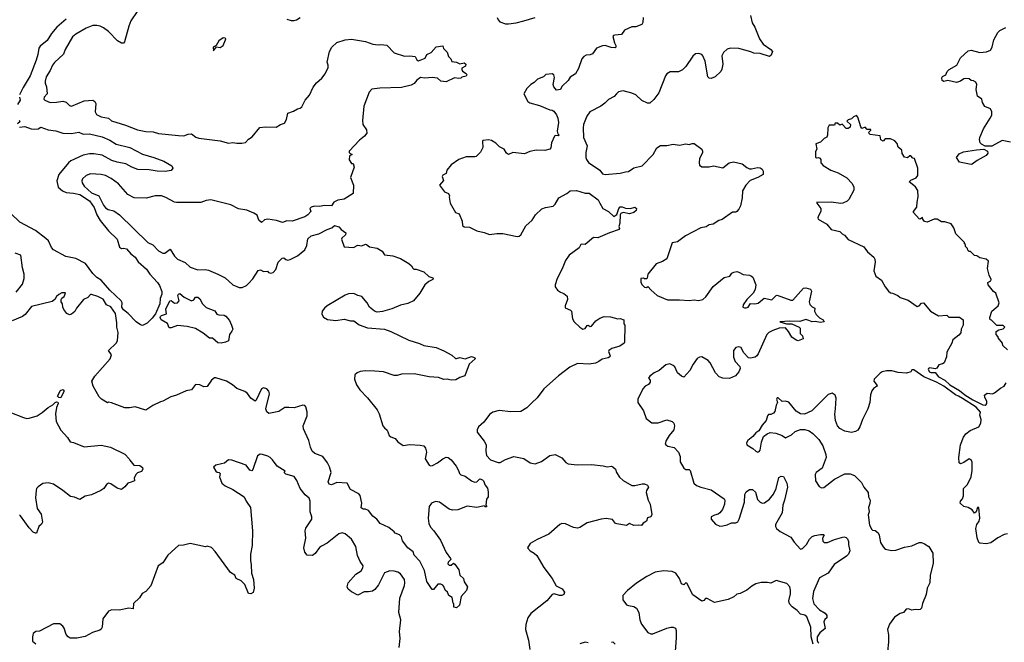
# Model space of a CAD drawing. Extents: x 2220333 to 2384341, y 721037 to 894043.
# Tile 22 of 256: x 2258787 to 2268066, y 735603 to 741475. Entities that reach past the tile are written whole.
import ezdxf

# ---------------------------------------------------------------- set-up
doc = ezdxf.new("R2010")
doc.units = 0

msp = doc.modelspace()

# ---------------------------------------------------------------- linework, layer by layer
at = {"layer": '0CON10XD'}
for points in [[(2259895, 741552.5), (2259835, 741462.5), (2259815, 741412.5), (2259774.1, 741265.9), (2259765, 741252.5), (2259745, 741253.3), (2259710, 741275), (2259625, 741363.8), (2259577.3, 741397.3), (2259545, 741413.3), (2259515, 741420), (2259475, 741420), (2259414.6, 741395.4), (2259315, 741338), (2259285, 741314.2), (2259214.2, 741195), (2259199.5, 741150.5), (2259115, 741071.4), (2259096.9, 741045), (2259075.7, 740994.3), (2259036.2, 740935), (2259027.5, 740895), (2259027.5, 740875), (2259040.7, 740840.7), (2259046, 740775), (2259016.2, 740745), (2259014.6, 740724.6), (2259024.2, 740715), (2259075, 740694.7), (2259135, 740696.2), (2259195, 740706.2), (2259225.8, 740695.8), (2259257.5, 740665), (2259275, 740658.8), (2259395, 740711.1), (2259475.5, 740715.5), (2259495, 740703.8), (2259504.2, 740685), (2259498.6, 740605), (2259511.2, 740581.2), (2259555, 740560), (2259625, 740546), (2259652.3, 740522.3), (2259785, 740481.2), (2259897.5, 740435), (2259975, 740420), (2260045, 740417.5), (2260095, 740401.9), (2260285, 740382), (2260335, 740380), (2260375, 740396.7), (2260405, 740397.5), (2260448, 740368), (2260475, 740358.8), (2260675, 740331.9), (2260755, 740309.1), (2260795, 740318.1), (2260835, 740310.5), (2260881.7, 740311.7), (2260915, 740316), (2260945, 740348.8), (2260979.5, 740370.5), (2261051.2, 740458.8), (2261105, 740464.5), (2261205, 740462.5), (2261244.1, 740485.9), (2261282.3, 740497.7), (2261302, 740535), (2261315, 740592.5), (2261367.9, 740612.1), (2261405, 740633.8), (2261430.7, 740639.3), (2261445, 740652.5), (2261478, 740715), (2261518.3, 740761.7), (2261551.7, 740838.3), (2261585, 740878), (2261635, 740922), (2261667.1, 740965), (2261692.9, 741025), (2261694.2, 741045), (2261684.4, 741075.6), (2261705.8, 741175), (2261730, 741215), (2261775, 741260), (2261855, 741286), (2261915, 741292), (2262045, 741270), (2262115, 741243.8), (2262165, 741236.2), (2262190.7, 741239.3), (2262247.5, 741235), (2262315, 741163.3), (2262415, 741132), (2262463.9, 741133.9), (2262515, 741126.7), (2262528.8, 741095), (2262545, 741086), (2262608.3, 741111.7), (2262625, 741147.5), (2262665.8, 741164.2), (2262712.5, 741217.5), (2262775, 741227.5), (2262781.7, 741201.7), (2262815, 741167.5), (2262827.3, 741127.3), (2262850, 741105), (2262860.8, 741080.8), (2262902.9, 741072.9), (2262935, 741057.5), (2262975, 741067.1), (2262991.2, 741055), (2262990, 741035), (2262953.6, 741016.4), (2262952.5, 741005), (2262960.5, 740990.5), (2262995, 740967.5), (2263002.5, 740955), (2262995, 740943.3), (2262955, 740932.5), (2262945, 740923.3), (2262925, 740920), (2262885, 740927.5), (2262805, 740888), (2262756.1, 740896.1), (2262725, 740922.5), (2262675, 740930), (2262605, 740924), (2262565, 740930), (2262530, 740905), (2262505, 740872), (2262475, 740856), (2262385, 740835.6), (2262180.3, 740829.7), (2262105, 740819.4), (2262079.2, 740790.8), (2262030.7, 740659.3), (2262017.5, 740525), (2262020, 740485), (2262056.2, 740435), (2262057.5, 740405), (2262037.5, 740375), (2261990.5, 740339.5), (2261893.3, 740235), (2261893, 740223), (2261901.7, 740211.7), (2261920, 740205), (2261895, 740190), (2261893, 740153), (2261915, 740120), (2261928.3, 740118.3), (2261940, 740085), (2261903.3, 739985), (2261933, 739913), (2261930, 739835), (2261845, 739782), (2261785, 739772), (2261746.4, 739753.6), (2261725, 739720), (2261655, 739724), (2261615, 739712), (2261564, 739716), (2261533, 739707), (2261520, 739695), (2261530, 739665), (2261504.1, 739635.9), (2261473.9, 739616.1), (2261356.4, 739573.6), (2261305, 739576.7), (2261265, 739563.3), (2261207.5, 739582.5), (2261125, 739593.3), (2261095, 739586.7), (2261065, 739563.3), (2261041.2, 739585), (2261025, 739630), (2260995, 739650.8), (2260927.8, 739677.8), (2260849.5, 739689.5), (2260777.3, 739727.3), (2260590, 739775), (2260545, 739770.8), (2260495, 739750.8), (2260265, 739750), (2260245, 739754), (2260165, 739799.2), (2260125, 739814), (2260065, 739812.9), (2259978.3, 739791.7), (2259865.5, 739795.5), (2259807.6, 739827.6), (2259718, 739928), (2259648.3, 739978.3), (2259594.7, 740004.7), (2259555, 740014.6), (2259455, 740022.2), (2259415, 740006.9), (2259377.6, 739972.4), (2259371.9, 739955), (2259374.4, 739935.6), (2259394.7, 739905), (2259465, 739843.5), (2259533, 739813), (2259576.7, 739725), (2259595, 739700.9), (2259620, 739685), (2259675, 739670.9), (2259728.6, 739635), (2259994, 739375), (2260043.1, 739353.1), (2260095, 739296), (2260135, 739274), (2260155, 739273.8), (2260205, 739310), (2260245, 739245.8), (2260275, 739216), (2260346.2, 739185), (2260395, 739140.8), (2260465, 739115.7), (2260535, 739117.5), (2260565, 739112.5), (2260655, 739074.2), (2260725, 739040.8), (2260796, 738975), (2260855, 738947.8), (2260885, 738950), (2260925, 738969.2), (2260945, 738986), (2260985, 739030), (2261035, 739110), (2261055, 739116.7), (2261085, 739100), (2261121.7, 739101.7), (2261131.7, 739091.7), (2261155, 739083.8), (2261175, 739090), (2261199.5, 739120.5), (2261223, 739187), (2261260, 739225), (2261275, 739227.5), (2261295, 739212.5), (2261315, 739207.5), (2261335, 739213.3), (2261405, 739246.7), (2261475, 739303.3), (2261492.5, 739345), (2261503, 739407), (2261533.9, 739436.1), (2261605.6, 739454.4), (2261684.1, 739495.9), (2261728.3, 739511.7), (2261755, 739532.5), (2261795, 739522.5), (2261817, 739497), (2261860, 739465), (2261857.5, 739445), (2261822.5, 739415), (2261820, 739405), (2261843.9, 739333.9), (2261933.6, 739326.4), (2261975, 739347.5), (2262013, 739343), (2262045, 739356.7), (2262055, 739356.2), (2262085, 739333.3), (2262155, 739318.8), (2262201.7, 739291.7), (2262226.7, 739256.7), (2262305, 739247.1), (2262375, 739223.1), (2262456, 739175), (2262480, 739155), (2262491.7, 739131.7), (2262503, 739123), (2262525, 739123.3), (2262595, 739097.1), (2262642.7, 739052.7), (2262679.3, 739039.3), (2262684, 739035), (2262681.2, 739025), (2262642.7, 739007.3), (2262606.7, 738975), (2262557.5, 738895), (2262500, 738825), (2262445, 738797.5), (2262375, 738782.5), (2262295, 738747.5), (2262206.4, 738723.6), (2262155, 738717.5), (2262130, 738725), (2262082.5, 738765), (2262062.5, 738805), (2262012.5, 738865), (2261975, 738873.3), (2261935, 738891.2), (2261885, 738888), (2261855, 738877.5), (2261685, 738776.7), (2261659.4, 738755)], [(2265673.3, 741515), (2265690.6, 741445), (2265714.4, 741405), (2265760.6, 741295), (2265794.3, 741245), (2265866.7, 741195), (2265883.3, 741175), (2265870.7, 741139.3), (2265855, 741127.5), (2265766.8, 741156.8), (2265705, 741160), (2265677.5, 741172.5), (2265565, 741204.5), (2265484.5, 741205.5), (2265455, 741196.2), (2265419.2, 741165), (2265404, 741135), (2265414.2, 741055), (2265405, 741007.5), (2265395, 740986.7), (2265340, 740935), (2265305, 740920), (2265285, 740923.3), (2265273.3, 740935), (2265247.5, 741085), (2265226.2, 741135), (2265215, 741146.7), (2265186.1, 741156.1), (2265155, 741153.3), (2265129.5, 741130.5), (2265065.6, 741034.4), (2265035, 741001.2), (2264995, 740983.3), (2264918.3, 740981.7), (2264887, 740963), (2264873.3, 740945), (2264811.2, 740785), (2264765, 740722.5), (2264725, 740687.5), (2264705, 740687.5), (2264651.7, 740711.7), (2264592.5, 740765), (2264555, 740783.3), (2264475, 740803.3), (2264430, 740795), (2264412.5, 740775), (2264390.7, 740749.3), (2264335, 740723.3), (2264302.7, 740687.3), (2264265, 740658), (2264159.2, 740605), (2264131.5, 740565), (2264102.1, 740485), (2264097.3, 740455), (2264101.1, 740365), (2264136.7, 740285), (2264121.2, 740221.2), (2264122.5, 740175), (2264128.9, 740155), (2264146.7, 740126.7), (2264253.3, 740055), (2264280.8, 740020.8), (2264305, 740014), (2264445, 740026), (2264495, 740041.2), (2264525, 740043.3), (2264575, 740076.7), (2264655, 740096), (2264756.7, 740205), (2264791.1, 740265), (2264825, 740288.9), (2264885, 740287.5), (2264945, 740300.8), (2265005, 740292.5), (2265065, 740303.3)], [(2259225, 741478.9), (2259137.9, 741405), (2259085.4, 741345), (2259045, 741279.4), (2258979.4, 741225), (2258966.7, 741205), (2258957.9, 741145), (2258941.7, 741091.7), (2258886.2, 740945), (2258820.4, 740835), (2258786.8, 740765)], [(2261305, 741480), (2261345, 741467.5), (2261375, 741467.5), (2261396.7, 741473.3), (2261430, 741495)], [(2263285.9, 741495.9), (2263295, 741472.5), (2263312.5, 741455), (2263365, 741436), (2263394.2, 741434.2), (2263465, 741444.2), (2263537.3, 741462.7), (2263645, 741494.3)], [(2264661.9, 741495), (2264660.6, 741449.4), (2264649.5, 741430.5), (2264595, 741408), (2264555, 741408.8), (2264486.7, 741375), (2264460, 741335), (2264395, 741328.8), (2264384.2, 741325.8), (2264377.5, 741315), (2264392, 741255), (2264405, 741230), (2264406, 741215), (2264400.5, 741209.5), (2264362.1, 741212.1), (2264305, 741232.5), (2264280.3, 741229.7), (2264223.8, 741205), (2264185, 741154), (2264165, 741144.3), (2264125, 741140), (2264102.4, 741127.6), (2264085.8, 741105), (2264052, 741015), (2264025, 740963.3), (2263975, 740933.3), (2263957.5, 740902.5), (2263895, 740843.3), (2263882.5, 740815), (2263845, 740811.2), (2263820.3, 740840.3), (2263815.8, 740865), (2263828.8, 740928.8), (2263821.2, 740955), (2263805, 740963.8), (2263745, 740956.7), (2263724.1, 740935.9), (2263667.7, 740912.3), (2263635, 740881.2), (2263603.8, 740865), (2263565, 740826.7), (2263537.5, 740775), (2263575, 740701.9), (2263595, 740690), (2263686, 740666), (2263783.6, 740623.6)], [(2268125, 740321.2), (2268045, 740334), (2267947.8, 740282.2), (2267885, 740281.4), (2267850.6, 740300.6), (2267840, 740315), (2267833.4, 740343.4), (2267836.9, 740365), (2267870.6, 740445), (2267934.3, 740545), (2267947.5, 740575), (2267950, 740605), (2267937.5, 740635), (2267882.5, 740655), (2267862.5, 740695), (2267856.1, 740726.1), (2267813.8, 740753.8), (2267800, 740815), (2267806.7, 740865), (2267796.7, 740885), (2267775, 740897.5), (2267755, 740900), (2267735, 740917.5), (2267705, 740921.2), (2267685, 740916.2), (2267655, 740894), (2267617.3, 740882.7), (2267535, 740902), (2267495, 740892.9), (2267481.1, 740901.1), (2267477.5, 740925), (2267485, 740938), (2267516.2, 740953.8), (2267529.4, 740985), (2267546.5, 741005), (2267619.3, 741045), (2267654.7, 741115.3), (2267725, 741180), (2267755, 741185.8), (2267835, 741166.9), (2267897.6, 741172.4), (2267935, 741187.5), (2267953.3, 741215), (2267966.9, 741285), (2268005.5, 741354.5), (2268025, 741374), (2268080.3, 741399.7)], [(2260615, 741180), (2260641.7, 741218.3), (2260675, 741212.5), (2260705, 741230), (2260727.5, 741285), (2260730, 741295), (2260725, 741300), (2260705, 741302.5), (2260662.5, 741275), (2260638.3, 741231.7), (2260610, 741215), (2260615, 741180)], [(2258783.8, 740743.8), (2258790, 740715), (2258765, 740676)], [(2263783.6, 740623.6), (2263805, 740622.5), (2263822.1, 740612.1), (2263846.9, 740576.9), (2263858.9, 740545), (2263865.4, 740504.6), (2263851.9, 740425), (2263858.3, 740398.3), (2263870, 740385), (2263865, 740380), (2263835, 740383.3), (2263826.7, 740375), (2263798.8, 740315), (2263792.5, 740265), (2263782.5, 740255), (2263737.3, 740242.7), (2263655, 740243.9), (2263595, 740230.5), (2263545, 740209.2), (2263435, 740223.1), (2263395, 740202), (2263376.2, 740215), (2263353, 740253), (2263310, 740275), (2263275, 740310), (2263232.5, 740335), (2263205, 740342.5), (2263153, 740337), (2263147.5, 740325), (2263151.7, 740268.3), (2263130, 740225), (2263090, 740185), (2263075, 740180), (2262995, 740180), (2262925, 740156.7), (2262852.5, 740105), (2262813, 740057), (2262806.4, 740023.6), (2262775, 740010), (2262770, 739995), (2262781.7, 739958.3), (2262743.3, 739915), (2262790.7, 739850.7), (2262827.5, 739835), (2262836.7, 739815), (2262835, 739800), (2262842.5, 739745), (2262895, 739657.5), (2262927.5, 739645), (2262957.5, 739575), (2262960, 739535), (2262975, 739520), (2263025, 739517.5), (2263095, 739483.8), (2263165, 739468.8), (2263215, 739450), (2263285, 739459.4), (2263339.1, 739459.1), (2263475, 739431.4), (2263495, 739434.2), (2263509.2, 739445), (2263558, 739532), (2263616, 739585), (2263649.2, 739635), (2263708.7, 739691.3), (2263742.5, 739705), (2263815, 739717.5), (2263835, 739736), (2263869.2, 739795), (2263944.7, 739835.3), (2263975, 739859.5), (2264035, 739862.7), (2264115, 739840), (2264155, 739838.9), (2264238.8, 739775), (2264256, 739744), (2264284.3, 739694.3), (2264335.8, 739665.8), (2264385, 739617.5), (2264413.6, 739636.4), (2264433.3, 739695), (2264445, 739710), (2264465, 739708.8), (2264495, 739696), (2264545, 739693.3), (2264585, 739707.5), (2264600, 739695), (2264597.5, 739675), (2264575, 739657.5), (2264535, 739643.8), (2264475, 739656.7), (2264453.9, 739646.1), (2264447, 739633), (2264444.2, 739555), (2264433.3, 739525), (2264441.2, 739505), (2264436.7, 739495), (2264345, 739466), (2264235, 739416.7), (2264195, 739420), (2264115, 739353.8), (2264085, 739357.5), (2264076.7, 739353.3), (2264058.3, 739321.7), (2263966.2, 739255), (2263930, 739205), (2263900, 739125), (2263853.8, 739035), (2263833.3, 738975), (2263833.3, 738955), (2263855, 738923.3), (2263884.1, 738904.1), (2263915, 738893.3), (2263946.1, 738866.1), (2263951.2, 738835), (2263927.5, 738775), (2263928.3, 738758.3), (2263977, 738737), (2263988.8, 738725), (2263998, 738655), (2264012, 738625), (2264065, 738576), (2264095, 738557.5), (2264115, 738563.8), (2264135, 738591.2), (2264145, 738593.8), (2264165, 738580), (2264175, 738584.4), (2264215.3, 738634.7), (2264255, 738660.2), (2264295, 738676.7), (2264355, 738671.2), (2264425, 738652.5), (2264445.9, 738655.9), (2264480, 738645), (2264480, 738605), (2264490, 738595), (2264487.5, 738435), (2264482.5, 738425), (2264443.3, 738395), (2264367.2, 738372.8), (2264340, 738355), (2264336.7, 738345), (2264351.2, 738305), (2264347.5, 738295), (2264332.5, 738285), (2264275.7, 738274.3), (2264245, 738250), (2264215, 738236.7), (2264153.9, 738226.1), (2264045, 738231.9), (2263971.1, 738198.9), (2263863.8, 738115), (2263726.1, 737993.9), (2263665, 737910), (2263615, 737860), (2263566.7, 737815), (2263511.2, 737778.8), (2263415, 737775.7), (2263305, 737788), (2263245, 737772.5), (2263215, 737752.5), (2263162.1, 737677.9), (2263110, 737635), (2263097, 737607), (2263100, 737585), (2263165, 737500), (2263184.2, 737465), (2263180, 737405), (2263188, 737365), (2263225, 737322.9), (2263295, 737298), (2263315, 737299.2), (2263365, 737328.1), (2263445, 737355.7), (2263537.3, 737337.3), (2263597, 737297), (2263645, 737285.8), (2263705, 737306.9), (2263782.5, 737365), (2263835, 737375.4), (2263895, 737343.5), (2263935, 737300), (2263955, 737286.7), (2264041.7, 737278.3), (2264175, 737278.9), (2264285, 737268.1), (2264325, 737257.1), (2264365, 737263.3), (2264378.3, 737258.3), (2264402.5, 737235), (2264412, 737205), (2264440.2, 737160.2), (2264475, 737130.6), (2264555, 737083.1), (2264585, 737080.6), (2264655, 737099.2), (2264675, 737098), (2264704.1, 737084.1), (2264712, 737065), (2264694, 737035), (2264690.8, 737015), (2264709.2, 736945), (2264728, 736905), (2264745, 736810), (2264735, 736787.5), (2264705, 736777.5), (2264693, 736747), (2264661.7, 736728.3), (2264646.7, 736703.3), (2264615, 736708.8), (2264575, 736706), (2264535, 736722.5), (2264505, 736704.3), (2264415, 736720), (2264403.3, 736725), (2264375, 736760), (2264315, 736771.2), (2264265.8, 736765.8), (2264135, 736730), (2264065, 736685.7), (2264045, 736680), (2264005, 736685.7), (2263931.2, 736721.2), (2263896.1, 736723.9), (2263877.5, 736715), (2263775, 736623.3), (2263665, 736573.8), (2263597.5, 736535), (2263572.5, 736495), (2263597.5, 736465), (2263635, 736443.8), (2263660.5, 736420.5), (2263727.7, 736307.7), (2263806.1, 736206.1), (2263843.3, 736135), (2263898.5, 736108.5), (2263920.9, 736075), (2263914.5, 736055), (2263895, 736043.8), (2263873.9, 736043.9), (2263825, 736060), (2263804.6, 736055.4), (2263755.5, 735994.5), (2263605, 735874), (2263577.1, 735835), (2263557.3, 735772.7), (2263552.7, 735722.7), (2263582, 735625), (2263596.2, 735535)], [(2258783.3, 740525), (2258792.5, 740515), (2258766.9, 740493.1)], [(2268095, 738360), (2268051.7, 738401.7), (2268050, 738425), (2268010, 738475), (2268010, 738485), (2267990, 738505), (2267990, 738535), (2268015, 738550), (2268055, 738560), (2268070, 738575), (2268055, 738590), (2267995, 738590), (2267945, 738640), (2267932.5, 738645), (2267930, 738665), (2267950, 738725), (2268010, 738775), (2268017.5, 738805), (2267987.5, 738895), (2267965, 738912.5), (2267913.3, 738975), (2267910, 738995), (2267938.3, 739011.7), (2267942.5, 739025), (2267922.5, 739065), (2267908.3, 739128.3), (2267916.1, 739196.1), (2267895, 739216.7), (2267835, 739227.5), (2267807, 739247), (2267785, 739250), (2267748.3, 739288.3), (2267735, 739290), (2267721.7, 739301.7), (2267718.3, 739318.3), (2267700, 739335), (2267700, 739355), (2267691.7, 739361.7), (2267690, 739375), (2267610, 739455), (2267591.7, 739511.7), (2267565, 739550), (2267505, 739570), (2267475, 739570), (2267435, 739592.5), (2267405, 739592.5), (2267340, 739565), (2267315, 739572.5), (2267297.5, 739595), (2267295, 739610), (2267275, 739592.5), (2267265, 739597.5), (2267210, 739655), (2267210, 739665), (2267241.7, 739708.3), (2267243.8, 739755), (2267256.2, 739805), (2267252, 739865), (2267228.3, 739898.3), (2267170, 739945), (2267185, 739960), (2267235, 739983.3), (2267250, 740005), (2267252.5, 740075), (2267220, 740165), (2267205, 740170), (2267185, 740190), (2267175, 740190), (2267155, 740172.5), (2267127, 740177), (2267103, 740213), (2267100, 740245), (2267065, 740272.5), (2267055.9, 740305.9), (2267035, 740332.5), (2266995, 740350), (2266945, 740350), (2266925, 740330), (2266903, 740343), (2266895, 740380), (2266801.7, 740391.7), (2266791.7, 740401.7), (2266790, 740415), (2266808.3, 740431.7), (2266808.3, 740438.3), (2266775, 740440), (2266755, 740460), (2266725, 740450), (2266713, 740463), (2266687.5, 740555), (2266675, 740570), (2266645, 740560), (2266625, 740540), (2266595, 740530), (2266581.7, 740518.3), (2266617.5, 740485), (2266615, 740460), (2266595, 740447.5), (2266575, 740450), (2266538.3, 740488.3), (2266515, 740480), (2266495, 740500), (2266471.7, 740498.3), (2266465, 740480), (2266415, 740480), (2266402.5, 740455), (2266400, 740385), (2266393, 740367), (2266370, 740355), (2266335, 740320), (2266290, 740305), (2266300, 740255), (2266287, 740233), (2266288.3, 740178.3), (2266295, 740172.5), (2266315, 740176.7), (2266329.3, 740169.3), (2266336.7, 740155), (2266336.2, 740125), (2266359.2, 740099.2), (2266432.5, 740055), (2266499.5, 740029.5), (2266583.8, 739983.8), (2266631.2, 739931.2), (2266648.8, 739895), (2266648.3, 739868.3), (2266600.5, 739779.5), (2266585.8, 739764.2), (2266545, 739744.2), (2266525, 739740), (2266435, 739753.8), (2266315, 739750), (2266300, 739755), (2266300, 739745), (2266337.5, 739695), (2266337.5, 739665), (2266316.7, 739625), (2266310, 739605), (2266313.3, 739595), (2266395, 739547.5), (2266435, 739496.7), (2266515, 739477.5), (2266537.5, 739455), (2266561.7, 739441.7), (2266595, 739403.3), (2266741.2, 739331.2), (2266775.8, 739285.8), (2266835.9, 739235.9), (2266845.9, 739215.9), (2266848.3, 739188.3), (2266837.7, 739107.7), (2266856.2, 739055), (2266908.3, 739018.3), (2266944.3, 738954.3), (2266975, 738913.8), (2266995, 738898.8), (2267013, 738897), (2267063.6, 738873.6), (2267086.1, 738856.1), (2267159.7, 738829.7), (2267245, 738770), (2267265, 738776.7), (2267287.5, 738802.5), (2267305, 738803.3), (2267370, 738725), (2267445, 738682.5), (2267525, 738687.5), (2267545, 738670), (2267645, 738670), (2267680, 738645), (2267680, 738595), (2267660, 738555), (2267657, 738523), (2267639.3, 738500.7), (2267582.5, 738455), (2267572.5, 738425), (2267525, 738340), (2267522.5, 738295), (2267500.7, 738239.3), (2267485, 738228.8), (2267449.3, 738220.7), (2267431.7, 738188.3), (2267415, 738183.3), (2267365, 738190.5), (2267353.2, 738186.8), (2267348.2, 738175), (2267360.4, 738155), (2267375, 738146.2), (2267415, 738146.7), (2267445, 738105.6), (2267505, 738076.5), (2267552.4, 738032.4), (2267645, 737977.8), (2267695, 737936.9), (2267770.7, 737890.7), (2267865, 737843.1), (2267885, 737839.4)], [(2258785, 740461.3), (2258835, 740466.2), (2258895, 740446), (2258925, 740442.5), (2258962, 740445), (2258985, 740462), (2259056.7, 740435), (2259126.3, 740426.3), (2259194.3, 740405.7), (2259275, 740401.5), (2259345, 740415.4), (2259385, 740396.7), (2259445, 740398.4), (2259565, 740371.4), (2259637.2, 740337.2), (2259695, 740299.6), (2259825, 740268), (2259945, 740205.6), (2260052.5, 740175), (2260145, 740140), (2260220, 740095), (2260230, 740075), (2260215, 740053.3), (2260156.8, 740043.2), (2260084.2, 740045.8), (2260007.9, 740057.9), (2259901.3, 740061.3), (2259845, 740082.9), (2259786.1, 740116.1), (2259705, 740130.4), (2259655, 740148.2), (2259565, 740195.6), (2259485, 740210.7), (2259445, 740210.7), (2259384.3, 740195.7), (2259268, 740145), (2259246.7, 740123.3), (2259156.2, 740015), (2259137.5, 739955), (2259150.5, 739895), (2259191.1, 739861.1), (2259225, 739844.7), (2259295, 739839.4), (2259355, 739826.3), (2259445.3, 739765), (2259490, 739705), (2259514.8, 739634.8), (2259545, 739582.2), (2259624.4, 739485), (2259706.4, 739406.4), (2259729.2, 739329.2), (2259745, 739316.7), (2259765, 739320.8), (2259795, 739314.3), (2259835.6, 739265.6), (2259875, 739236.2), (2259905, 739190), (2259982.2, 739122.2), (2260015, 739074), (2260086.2, 738995), (2260105, 738967.5), (2260128.1, 738911.9), (2260126.5, 738885), (2260110, 738845), (2260107.7, 738795), (2260067.6, 738702.4), (2260035, 738659.5), (2259987.1, 738612.9), (2259945, 738590.6), (2259925, 738595.7), (2259885.7, 738625), (2259810, 738705), (2259765, 738738.8), (2259750.7, 738765), (2259752.7, 738805), (2259744.8, 738825), (2259635.8, 738925), (2259555, 739017.8), (2259514, 739044), (2259475, 739081.9), (2259407.1, 739175), (2259315, 739221.8), (2259220.8, 739240.8), (2259107.1, 739305), (2259086.1, 739325), (2259058.9, 739388.9), (2259035, 739411.8), (2258935, 739487.1), (2258787.1, 739565), (2258700.1, 739650.1)], [(2265065, 740303.3), (2265095, 740296.7), (2265125, 740308), (2265145, 740306), (2265216, 740255), (2265222.9, 740235), (2265220.9, 740219.1), (2265193, 740167), (2265190, 740125), (2265194.3, 740104.3), (2265215, 740086.2), (2265285, 740086), (2265325, 740095.8), (2265415, 740077.5), (2265474.3, 740125.7), (2265515, 740134), (2265595.5, 740115.5), (2265640.2, 740080.2), (2265665, 740068.6), (2265685, 740067.5), (2265741.7, 740081.7), (2265765, 740078.8), (2265783.3, 740065), (2265792.5, 740045), (2265792.5, 740015), (2265742.5, 739985), (2265671.2, 739958.8), (2265630, 739915), (2265597.7, 739862.3), (2265595.9, 739794.1), (2265580.6, 739719.4), (2265565, 739686.7), (2265546.7, 739665), (2265535, 739658.8), (2265505, 739658.8), (2265408.3, 739591.7), (2265375, 739580.8), (2265322.7, 739547.3), (2265285, 739538.8), (2265257.3, 739522.7), (2265205, 739511.2), (2265062.5, 739435), (2264985, 739381.2), (2264935, 739370), (2264885, 739220), (2264845, 739194), (2264786.1, 739173.9), (2264706.7, 739075), (2264701.7, 739038.3), (2264695, 739030), (2264675, 739030), (2264665, 739037.5), (2264642.5, 739035), (2264642.5, 738995), (2264652.5, 738975), (2264675, 738952.5), (2264695, 738950), (2264708.3, 738958.3), (2264737.5, 738925), (2264796.2, 738875), (2264892.9, 738832.9), (2265005, 738834.4), (2265095, 738827.1), (2265144.1, 738834.1), (2265185, 738826.2), (2265225, 738836.7), (2265255, 738860), (2265321.3, 738958.7), (2265425, 739043.8), (2265480, 739055), (2265500, 739085), (2265515.9, 739094.1), (2265545, 739098.6), (2265564.3, 739094.3), (2265605, 739073.3), (2265666.1, 739066.1), (2265685, 739057.5), (2265695.9, 739045.9), (2265723.6, 738973.6), (2265718.8, 738931.2), (2265700, 738895), (2265639.2, 738835), (2265604.2, 738785), (2265602, 738765), (2265617, 738757), (2265635, 738756.7), (2265652.9, 738765), (2265675, 738797.9), (2265715, 738795.3), (2265747.7, 738802.3), (2265802.8, 738847.2), (2265875, 738833.6), (2265915, 738874.3), (2265925, 738875.6), (2266055, 738830.4), (2266075, 738831.1), (2266175, 738942.5), (2266195, 738947.1), (2266238.8, 738935), (2266249.2, 738915), (2266226.2, 738815), (2266235, 738787.5), (2266255, 738767.5), (2266280, 738755), (2266276.2, 738725), (2266292.5, 738695), (2266324.5, 738664.5), (2266358.8, 738645), (2266370, 738625), (2266335, 738618.9), (2266285, 738630), (2266254.7, 738624.7), (2266223, 738637), (2266196.2, 738646.2), (2266138.3, 738628.3), (2266045, 738631.1), (2265950, 738625), (2266015, 738606), (2266065, 738605.6), (2266133.3, 738575), (2266141.2, 738565), (2266143.3, 738515), (2266165, 738492.5), (2266170, 738465), (2266125, 738447.5), (2266103.9, 738453.9), (2266065, 738480), (2266033.8, 738535), (2266005, 738567.5), (2265945, 738564.5), (2265885, 738544.5), (2265848, 738525), (2265828, 738505), (2265748, 738325), (2265735, 738303.8), (2265717.3, 738292.7), (2265675, 738283.3), (2265655.8, 738285.8), (2265609.2, 738335), (2265585, 738383.3), (2265565, 738390), (2265535, 738383.8), (2265514.4, 738355), (2265513.6, 738293.6), (2265531.3, 738251.3), (2265573.3, 738205), (2265576.7, 738185), (2265565, 738152.5), (2265533.3, 738115), (2265475, 738091.2), (2265415, 738094), (2265377.7, 738107.7), (2265345, 738143.3), (2265295, 738240), (2265275, 738260), (2265215, 738293.8), (2265195, 738293.3), (2265170.5, 738279.5), (2265133.3, 738225), (2265104.1, 738165.9), (2265045, 738103.8), (2265022.7, 738112.7), (2264986.2, 738145), (2264960, 738200), (2264946, 738215), (2264915, 738228), (2264875, 738220), (2264815, 738166.7), (2264766.4, 738143.6), (2264725, 738112.5), (2264712.5, 738095), (2264727.5, 738075), (2264728.8, 738055), (2264713.3, 738035), (2264682, 738018), (2264658.8, 737995), (2264613.8, 737895), (2264613.3, 737865), (2264666, 737785), (2264692, 737715), (2264745, 737672), (2264805, 737672.9), (2264885, 737702), (2264935, 737686.2), (2264950.5, 737670.5), (2264958.8, 737645), (2264951.7, 737608.3), (2264908, 737555), (2264880, 737505), (2264870, 737475), (2264877.5, 737465), (2264895, 737453.8), (2264955, 737441.2), (2264996.7, 737395), (2265011.2, 737355), (2265012, 737305), (2265046.7, 737245), (2265065, 737233.8), (2265095, 737233.3), (2265105, 737222.5), (2265140, 737105), (2265165, 737083.3), (2265205, 737066.7), (2265305, 737040), (2265426.2, 736955), (2265431.2, 736945), (2265430, 736905), (2265410, 736855), (2265385.9, 736824.1), (2265368.3, 736811.7), (2265335, 736803.3), (2265302.5, 736785), (2265303.3, 736765), (2265345, 736717.5), (2265385, 736700), (2265415, 736701.2), (2265455, 736710), (2265495, 736729.2), (2265535, 736730), (2265555, 736740.8), (2265568.2, 736765), (2265618.1, 736925), (2265622.6, 736997.4), (2265635, 737021.2), (2265665, 737043.8), (2265693.9, 737043.9), (2265720.3, 737020.3), (2265741.1, 736951.1), (2265765, 736924.3), (2265785, 736915.7), (2265805, 736917.1), (2265855, 736952.9), (2265890.2, 736999.8), (2265917.5, 737055), (2265941.3, 737158.7), (2265965, 737170), (2265985, 737166.2), (2266016.9, 737105), (2266021.9, 737065), (2265995.7, 736945), (2265978, 736895), (2265973.3, 736825), (2265908.6, 736715), (2265908.6, 736695), (2265918, 736675), (2265955, 736648.6), (2266055, 736596.2), (2266085, 736546.2), (2266145, 736482), (2266165, 736488.8), (2266202.9, 736527.1), (2266231.4, 736575), (2266255, 736600), (2266281.7, 736611.7), (2266335, 736620), (2266365, 736620), (2266370, 736615), (2266353.3, 736585), (2266356.4, 736556.4), (2266370, 736545), (2266400, 736545), (2266465, 736572), (2266555, 736598.6), (2266575, 736592.5), (2266587.8, 736577.8), (2266598.1, 736555), (2266598, 736525), (2266609.4, 736465), (2266597.5, 736435), (2266578, 736415), (2266462.9, 736337.1), (2266405.5, 736254.5), (2266325, 736210), (2266267.3, 736082.7), (2266258.6, 736015), (2266272.5, 735965), (2266325, 735908.6), (2266379.2, 735879.2), (2266392.5, 735855), (2266392.5, 735835), (2266375, 735817.5), (2266364.2, 735795), (2266377.8, 735732.2), (2266327.9, 735692.1), (2266304, 735655), (2266301.7, 735621.7), (2266307.5, 735605), (2266320, 735595)], [(2267755, 740108), (2267645, 740130), (2267616.2, 740175), (2267639.7, 740210.3), (2267680.9, 740229.1), (2267805, 740247.8), (2267875, 740252.2), (2267908.8, 740235), (2267910, 740215), (2267895.3, 740194.7), (2267811.9, 740148.1), (2267765, 740112), (2267755, 740108)], [(2258754.3, 738905.7), (2258815, 738980), (2258830.6, 739035), (2258830, 739075), (2258813.3, 739135), (2258797.5, 739255), (2258745, 739272.5)], [(2261659.4, 738755), (2261636.9, 738725), (2261635, 738697.5), (2261650.3, 738670.3), (2261687.7, 738647.7), (2261765, 738637.5), (2261845, 738652), (2261905, 738634), (2261935, 738633.8), (2261985, 738596.2), (2262065, 738568.8), (2262225, 738556), (2262284.2, 738534.2), (2262455, 738451.2), (2262555, 738422), (2262595, 738402), (2262713.2, 738383.2), (2262785, 738352.9), (2262860.9, 738310.9), (2262895, 738281.2), (2262905, 738278.8), (2262935, 738288), (2262985, 738278), (2263045, 738298), (2263065, 738292), (2263076.7, 738285), (2263080, 738275), (2263024, 738225), (2262983, 738117), (2262935, 738100), (2262897.5, 738077.5), (2262855, 738076.7), (2262815, 738085.8), (2262785, 738082.5), (2262735, 738101.9), (2262645, 738107.1), (2262504.2, 738134.2), (2262385, 738133.3), (2262345, 738120), (2262315, 738118.6), (2262215, 738153.1), (2262135, 738161.1), (2262045, 738163.1), (2261994.5, 738155.5), (2261966.7, 738145), (2261946.2, 738125), (2261942.5, 738085), (2261961.7, 738031.7), (2261993.3, 737983.3), (2262065, 737909.4), (2262156.2, 737796.2), (2262175, 737756.7), (2262210, 737645), (2262224.6, 737624.6), (2262251.2, 737605), (2262270, 737555), (2262285, 737542), (2262325.8, 737525.8), (2262351.2, 737495), (2262400.7, 737460.7), (2262465, 737470), (2262562.6, 737462.6), (2262595, 737455.5), (2262612.5, 737435), (2262620, 737395), (2262608.8, 737335), (2262645, 737274), (2262658.8, 737268.8), (2262678.7, 737271.3), (2262726.2, 737295), (2262775, 737334), (2262805, 737348.8), (2262825, 737346.7), (2262852.7, 737322.7), (2262900, 737265), (2262923.3, 737225), (2262932.5, 737195), (2262943.9, 737183.9), (2262985, 737170), (2263045, 737126.7), (2263073.6, 737113.6), (2263095, 737117.5), (2263125, 737143.3), (2263147.5, 737135), (2263157.5, 737125), (2263172.5, 737085), (2263195.9, 737055.9), (2263203, 737023), (2263202.5, 736975), (2263187, 736953), (2263180, 736895), (2263187, 736887), (2263185, 736880), (2263175, 736880), (2263165, 736890), (2263094.2, 736875.8), (2263002.7, 736887.3), (2262917, 736853), (2262865, 736850.8), (2262835, 736859.2), (2262745, 736925.7), (2262705, 736930.8), (2262666.7, 736915), (2262647.5, 736885), (2262635.6, 736775), (2262643.5, 736723.5), (2262659.5, 736689.5), (2262691.2, 736655), (2262753.8, 736565), (2262805, 736450), (2262846.7, 736395), (2262850, 736385), (2262825, 736360), (2262823, 736343), (2262835, 736330), (2262855, 736330), (2262875, 736350), (2262889.3, 736339.3), (2262925, 736287.5), (2262936.4, 736236.4), (2262970, 736205), (2262977.5, 736175), (2263006.7, 736125), (2262998.3, 736091.7), (2262947.5, 736035), (2262933.3, 735955), (2262905, 735927.5), (2262880, 735935), (2262880, 735965), (2262873, 735973), (2262862.5, 736025), (2262830, 736045), (2262817.5, 736075), (2262796.4, 736096.4), (2262785, 736130), (2262773.6, 736143.6), (2262755, 736152.5), (2262728.3, 736151.7), (2262688.3, 736101.7), (2262675, 736100), (2262625, 736177.5), (2262600.6, 736280.6), (2262558, 736368), (2262506, 736425), (2262495.7, 736455.7), (2262443.6, 736493.6), (2262395, 736560), (2262385, 736596.7), (2262365, 736616.7), (2262325, 736632.5), (2262316.7, 736645), (2262267.5, 736685), (2262183.8, 736725), (2262153.3, 736765), (2262115, 736793.8), (2262075, 736846.7), (2262045, 736860), (2262025, 736857.5), (2262005, 736872.5), (2262010, 736915), (2261995, 736987.5), (2261983.6, 737003.6), (2261904, 737044), (2261873, 737103), (2261775, 737111.2), (2261725, 737089.4), (2261702.9, 737095), (2261694.5, 737115), (2261721.5, 737205), (2261707.4, 737257.4), (2261687.8, 737295), (2261644, 737354), (2261568, 737385), (2261545, 737404.3), (2261526.7, 737445), (2261513.5, 737505), (2261460.5, 737615), (2261457.5, 737645), (2261495, 737737.5), (2261495, 737777.5), (2261483.4, 737823.4), (2261475, 737835.8), (2261455, 737840), (2261375, 737815.5), (2261325, 737817.3), (2261285, 737817.5), (2261229.1, 737780.9), (2261135, 737762.5), (2261115.7, 737775.7), (2261106, 737805), (2261140.8, 737945), (2261135, 737972.5), (2261116.7, 737995), (2261085, 738004), (2261065, 737993.8), (2261015, 737886.7), (2261005, 737876.7), (2260966.7, 737905), (2260935, 737948.8), (2260908.3, 737968.3), (2260835, 737996), (2260792.3, 738032.3), (2260735.6, 738065.6), (2260635, 738096.7), (2260623.9, 738096.1), (2260596.1, 738073.9), (2260553.6, 738016.4), (2260521.7, 738011.7), (2260485, 738031.2), (2260445, 738034), (2260405, 737983.8), (2260355, 737976), (2260265, 737933.8), (2260210.5, 737919.5), (2260135, 737876.7), (2260115, 737872.5), (2260042.5, 737835), (2259975, 737792.5), (2259875, 737822.5), (2259823, 737813), (2259777, 737813), (2259651.7, 737861.7), (2259625, 737867.5), (2259615, 737862.5), (2259557, 737897), (2259537, 737917), (2259478.3, 738018.3), (2259468, 738065), (2259495, 738113.8), (2259641.2, 738275), (2259653, 738313), (2259623.8, 738355), (2259695.6, 738425), (2259707.8, 738445), (2259715.9, 738525), (2259703.1, 738575), (2259703.8, 738615), (2259689.2, 738705), (2259645.5, 738765.5), (2259605.8, 738785.8), (2259575, 738838), (2259525, 738863.8), (2259465, 738884.2), (2259455, 738882.5), (2259428.8, 738855), (2259388, 738835), (2259322.5, 738755), (2259306.4, 738723.6), (2259275, 738696.7), (2259255, 738690), (2259232.5, 738705), (2259203, 738743), (2259192.5, 738765), (2259190, 738795), (2259177.5, 738815), (2259177.5, 738835), (2259185, 738850), (2259206.4, 738863.6), (2259220, 738895), (2259215, 738900), (2259185, 738897.5), (2259155, 738883.3), (2259133.8, 738865), (2259116.7, 738835), (2259091.7, 738818.3), (2258899.3, 738770.7), (2258838, 738695), (2258813.8, 738675), (2258717.5, 738635)], [(2260685, 738424), (2260655, 738428.8), (2260605, 738472.5), (2260575, 738470), (2260515, 738520), (2260445, 738561.1), (2260365, 738580.4), (2260275, 738590), (2260215, 738568.5), (2260195, 738569.2), (2260179.1, 738609.1), (2260120.6, 738645), (2260110.9, 738665), (2260113.3, 738676.7), (2260124, 738686), (2260169.5, 738700.5), (2260165.6, 738745), (2260201.2, 738825), (2260215, 738826), (2260245, 738802.5), (2260275, 738803.8), (2260290, 738825), (2260276.2, 738875), (2260282.3, 738887.7), (2260295, 738893.3), (2260337.9, 738857.9), (2260405, 738822), (2260427, 738833), (2260445, 738858), (2260465, 738857.5), (2260485, 738841.2), (2260510, 738795), (2260545, 738760), (2260625, 738728.8), (2260645, 738696.7), (2260665, 738690), (2260715, 738687.5), (2260729.3, 738679.3), (2260765, 738637.5), (2260784, 738595), (2260796.2, 738555), (2260785, 738536.2), (2260763.8, 738505), (2260755, 738447.5), (2260727.3, 738432.7), (2260685, 738424)], [(2268097, 736627), (2268065, 736619.4), (2268005, 736588.1), (2267938, 736542), (2267895, 736532.9), (2267835, 736537.1), (2267825, 736546), (2267809.7, 736589.7), (2267798.9, 736675), (2267807, 736713), (2267828.8, 736745), (2267835.7, 736774.3), (2267826.2, 736875), (2267813.3, 736875), (2267802.5, 736835), (2267785, 736822.5), (2267763, 736853), (2267725, 736874), (2267684.3, 736884.3), (2267650, 736915), (2267653.8, 736935), (2267672.4, 736957.6), (2267682.2, 736985), (2267681.9, 737055), (2267718.8, 737091.2), (2267754.2, 737165), (2267764.4, 737225), (2267762.7, 737302.7), (2267753.9, 737323.9), (2267735, 737333.3), (2267685, 737297.5), (2267655, 737287.5), (2267642.5, 737295), (2267636.7, 737345), (2267653.8, 737465), (2267681.7, 737538.3), (2267705, 737568.8), (2267745, 737602), (2267825, 737636), (2267845, 737668.8), (2267847.5, 737705), (2267836, 737744), (2267842.5, 737775), (2267801, 737821), (2267672.8, 737902.8), (2267635.8, 737925.8), (2267605, 737936.6), (2267497.2, 738017.2), (2267426.6, 738056.6), (2267307.8, 738107.8), (2267215, 738172.5), (2267195, 738172.5), (2267185, 738152.5), (2267145, 738140), (2267066.4, 738146.4), (2267005, 738163.3), (2266955, 738163.3), (2266915, 738153.3), (2266897.7, 738142.3), (2266840, 738085), (2266836.7, 738065), (2266867.5, 738025), (2266863.3, 738015), (2266832.7, 737997.3), (2266818.6, 737975), (2266804.5, 737935.5), (2266798.6, 737865), (2266780.8, 737805), (2266729.2, 737705), (2266706.2, 737635), (2266685, 737603.3), (2266665, 737590), (2266625, 737581.2), (2266565, 737593.8), (2266515, 737620), (2266494, 737645), (2266474.1, 737695.9), (2266470, 737755), (2266475.8, 737804.2), (2266481.2, 737905), (2266472.5, 737935), (2266445, 737952.5), (2266405, 737940), (2266251.2, 737785), (2266184.1, 737754.1), (2266145, 737758.8), (2266104.2, 737784.2), (2266035, 737867.5), (2266005, 737876.7), (2265973, 737873), (2265935, 737910), (2265925, 737910), (2265920, 737895), (2265930, 737865), (2265915, 737840), (2265905, 737780), (2265890, 737765), (2265867, 737753), (2265845, 737750), (2265835, 737740), (2265822.5, 737695), (2265785, 737652.5), (2265751.7, 737598.3), (2265725, 737580), (2265695.9, 737544.1), (2265650, 737505), (2265636.7, 737485), (2265640, 737465), (2265695, 737432), (2265725, 737404.2), (2265745, 737396.7), (2265757.7, 737402.3), (2265765.7, 737414.3), (2265778.3, 737491.7), (2265797.3, 737542.7), (2265830.3, 737569.7), (2265858.3, 737581.7), (2265914.3, 737574.3), (2265974.2, 737554.2), (2266005, 737531.2), (2266059.5, 737560.5), (2266095, 737591.2), (2266145, 737608.8), (2266185, 737608.8), (2266227, 737597), (2266262.7, 737572.7), (2266320, 737515), (2266355, 737457.5), (2266385.8, 737375), (2266387.1, 737345), (2266351.4, 737245), (2266292, 737205), (2266282.5, 737185), (2266288, 737125), (2266321.2, 737071.2), (2266345, 737061.2), (2266365, 737063.3), (2266465, 737141.4), (2266565, 737191.2), (2266615, 737191.2), (2266655, 737176.2), (2266719.1, 737109.1), (2266742, 737065), (2266783.3, 737015), (2266786.2, 736975), (2266801.2, 736945), (2266799.3, 736910.7), (2266787.5, 736875), (2266794, 736835), (2266783.8, 736805), (2266796.8, 736706.8), (2266817, 736667), (2266825, 736660), (2266848.3, 736658.3), (2266876.7, 736635), (2266886.7, 736615), (2266900, 736545), (2266923.9, 736503.9), (2266945, 736482.5), (2267005, 736470), (2267045, 736473.3), (2267125, 736500), (2267195, 736512.5), (2267265, 736543.3), (2267285, 736543.3), (2267315, 736532.5), (2267355, 736507.5), (2267393, 736443), (2267397.5, 736345), (2267367, 736237), (2267363.8, 736165), (2267340, 736115), (2267331.2, 736055), (2267295, 735970), (2267287.5, 735925), (2267275, 735913.3), (2267255, 735908.8), (2267225, 735913.3), (2267195, 735907.5), (2267165, 735920), (2267143, 735917), (2267115.8, 735884.2), (2267084.1, 735875.9), (2267030.5, 735839.5), (2266983.8, 735775), (2266966.2, 735725), (2266976.2, 735675), (2266975.8, 735605), (2266964.3, 735515)], [(2267885, 737839.4), (2267895, 737844.3), (2267902.5, 737855), (2267903.1, 737875), (2267882.5, 737915), (2267880, 737935), (2267905, 737952), (2267955, 737947.3), (2267975, 737954.5), (2268030.5, 737999.5), (2268065, 738019.2), (2268085, 738048.8)], [(2259175, 737910), (2259155, 737912.5), (2259143.3, 737925), (2259170.7, 737979.3), (2259195, 737987.5), (2259201.7, 737981.7), (2259201.7, 737968.3), (2259175, 737910)], [(2258695, 737774.4), (2258821.9, 737721.9), (2258855, 737714.4), (2258875, 737716.7), (2258952, 737738), (2259000.3, 737769.7), (2259055, 737817.5), (2259098.8, 737841.2), (2259120, 737865), (2259135, 737870), (2259146.7, 737866.7), (2259150, 737855), (2259133.6, 737816.4), (2259123, 737757), (2259130, 737685), (2259174.5, 737604.5), (2259236.7, 737535), (2259262.5, 737495), (2259295, 737488), (2259395, 737446.9), (2259555, 737461.9), (2259642.5, 737445), (2259777.3, 737377.3), (2259820, 737335), (2259825, 737320), (2259863, 737273), (2259919.3, 737269.3), (2259943, 737253), (2259947.5, 737235), (2259936.4, 737213.6), (2259897.5, 737202.5), (2259885, 737190), (2259867.5, 737155), (2259870, 737125), (2259836.4, 737113.6), (2259805, 737103.3), (2259779.3, 737070.7), (2259745, 737043.3), (2259705, 737056.7), (2259645, 737096.7), (2259625, 737102.5), (2259605, 737092.5), (2259580, 737055), (2259553.3, 737035), (2259465, 736993.3), (2259405, 736980), (2259355, 736950), (2259305, 736973.3), (2259265, 736976.7), (2259195, 737036.2), (2259105, 737093.3), (2259055, 737106), (2259005, 737100), (2258960.5, 737069.5), (2258946.4, 737053.6), (2258941.2, 737035), (2258937.5, 736965), (2258952.5, 736865), (2258990.5, 736810.5), (2259001.2, 736735), (2258993.9, 736716.1), (2258967.5, 736695), (2258946.4, 736633.6), (2258935, 736632.5), (2258915, 736642.5), (2258875, 736682.5), (2258795, 736797.5), (2258785, 736806.7)], [(2262362.5, 735555), (2262372, 735638), (2262365.5, 735705), (2262379.5, 735815), (2262360.5, 735885), (2262370.4, 736019.6), (2262412.6, 736137.4), (2262417.8, 736165), (2262414.3, 736194.3), (2262375, 736248), (2262350, 736265), (2262315, 736274.3), (2262275, 736277.1), (2262225, 736257.5), (2262168, 736145), (2262135, 736101.2), (2262112.5, 736085), (2262075, 736078), (2262035, 736080), (2261975, 736046.7), (2261915, 736078.8), (2261882.5, 736105), (2261873.3, 736125), (2261883.3, 736165), (2261954, 736245), (2262004.2, 736275.8), (2262021.2, 736305), (2262023.3, 736325), (2261996.2, 736365), (2261970.3, 736420.3), (2261955, 736506.2), (2261913.1, 736575), (2261855, 736626.9), (2261825, 736635.6), (2261795, 736627.1), (2261685, 736538.1), (2261630.5, 736509.5), (2261613.6, 736496.4), (2261570.6, 736439.4), (2261546.6, 736423.4), (2261495, 736424.4), (2261475, 736453.8), (2261466.4, 736495), (2261483.6, 736585), (2261476.9, 736655), (2261485, 736681.2), (2261539.2, 736765), (2261540, 736785), (2261526, 736835), (2261526, 736935), (2261514.1, 736964.1), (2261476.7, 736995), (2261430, 737055), (2261400.3, 737130.3), (2261375, 737167.5), (2261295, 737190), (2261280, 737205), (2261288.3, 737218.3), (2261215, 737263.3), (2261170, 737325), (2261147.5, 737345), (2261125, 737360), (2261075, 737373.3), (2261053.6, 737376.4), (2261029.3, 737360.7), (2260985, 737232.5), (2260975, 737220), (2260957, 737227), (2260920, 737275), (2260785, 737321.2), (2260755, 737322.5), (2260716.1, 737293.9), (2260690, 737285), (2260635, 737272.5), (2260612.5, 737255), (2260637, 737217), (2260648.3, 737208.3), (2260666.1, 737206.1), (2260675.9, 737195.9), (2260670, 737165), (2260693.3, 737105), (2260725, 737078.8), (2260795, 737043.8), (2260903.9, 736973.9), (2260922, 736935), (2260962.5, 736875), (2260981.2, 736655), (2260978.9, 736515), (2260962.5, 736435), (2260962, 736375), (2260969.2, 736335), (2260971.2, 736255), (2260990, 736195), (2260995.7, 736114.3), (2260986.2, 736073.8), (2260965, 736060), (2260945, 736062.5), (2260908.3, 736148.3), (2260875, 736182.5), (2260827.5, 736205), (2260813.3, 736235), (2260775, 736260), (2260629.7, 736459.7), (2260595, 736496.2), (2260555, 736510), (2260537, 736503), (2260395, 736533.8), (2260330.7, 736519.3), (2260284.1, 736515.9), (2260184.4, 736425.6), (2260135.9, 736354.1), (2260093.3, 736325), (2260023.6, 736136.4), (2259975, 736082.5), (2259942.5, 736065), (2259917.3, 736022.7), (2259861.2, 735968.8), (2259855, 735920), (2259815, 735926.7), (2259725, 735906.2), (2259655, 735910), (2259625, 735896.2), (2259570, 735825), (2259563.6, 735746.4), (2259555, 735727.5), (2259543.6, 735716.4), (2259474.1, 735695.9), (2259402.7, 735657.3), (2259325, 735642.5), (2259263.1, 735643.1), (2259243.3, 735655), (2259225, 735677.5), (2259206.2, 735736.2), (2259195, 735756.7), (2259165, 735776.7), (2259105, 735777.5), (2258975, 735707.5), (2258940, 735705), (2258913.3, 735685), (2258906.4, 735653.6), (2258908.8, 735615), (2258938.8, 735588.8)], [(2266266.4, 735586.4), (2266247.5, 735655), (2266242.9, 735745), (2266204.3, 735844.3), (2266185, 735860), (2266145, 735868.8), (2266115, 735903.8), (2266068, 735938), (2266042.5, 735965), (2266034.3, 735995), (2266050.9, 736059.1), (2266051.9, 736095), (2266045, 736126.7), (2266018.3, 736158.3), (2265915, 736186), (2265865, 736161.2), (2265835, 736168), (2265775, 736166), (2265726.1, 736153.9), (2265685.9, 736134.1), (2265640, 736095), (2265577.2, 736062.8), (2265544.3, 736055.7), (2265517, 736033), (2265462.5, 736007.5), (2265335, 735977.5), (2265265, 736015.8), (2265250, 736015), (2265235, 735997.5), (2265215, 735992.5), (2265130.7, 736050.7), (2265075, 736162.5), (2265065, 736163.3), (2265045, 736146.7), (2265025, 736153.8), (2265005.3, 736205.3), (2264971.2, 736255), (2264935, 736271.2), (2264855, 736278), (2264776.1, 736263.9), (2264696.4, 736223.6), (2264599.3, 736160.7), (2264515, 736092.5), (2264472.5, 736045), (2264472.5, 736005), (2264505, 735958), (2264525, 735949.2), (2264575, 735942), (2264601.2, 735925), (2264621.2, 735885), (2264630.8, 735815), (2264646, 735775), (2264706.7, 735695), (2264735, 735683.8), (2264755, 735683.8), (2264885, 735736.2), (2264923.9, 735746.1), (2264946.4, 735746.4), (2264966.1, 735736.1), (2264973.6, 735713.6), (2264973.8, 735645), (2264962.9, 735475)], [(2264145, 735597.5), (2264115, 735604.2), (2264065, 735590)], [(2264398.8, 735585), (2264380, 735605), (2264365, 735602.5)]]:
    msp.add_lwpolyline(points, dxfattribs=at)

doc.saveas('drawing.dxf')
